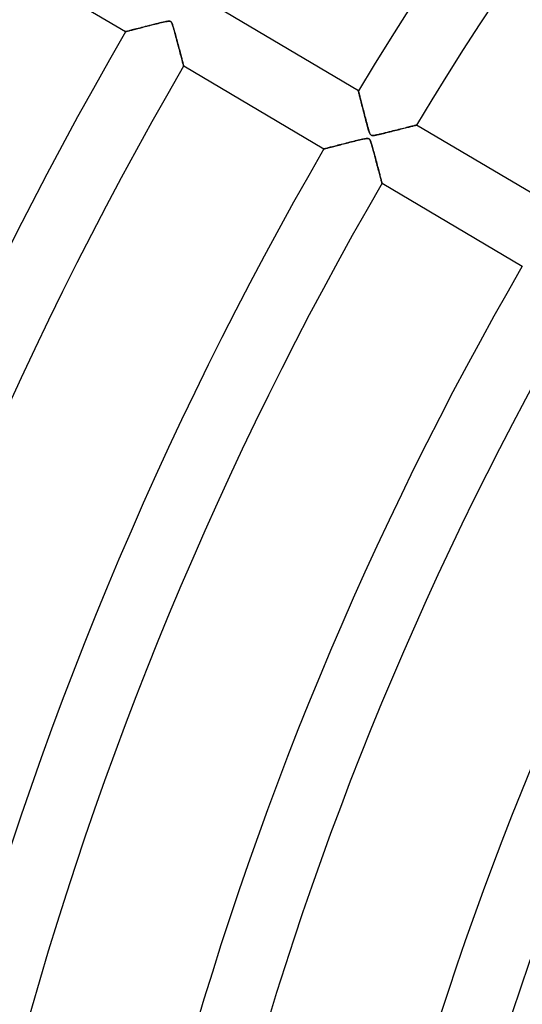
# Model space of a CAD drawing. Header units: millimetres. Extents: x -790 to 790, y -790 to 790.
# Tile 25 of 62: x -521 to -447, y 149 to 295. Entities that reach past the tile are written whole.
import ezdxf

# ---------------------------------------------------------------- set-up
doc = ezdxf.new("R2010")
doc.units = ezdxf.units.MM
doc.layers.add('HIDDEN', color=7, linetype='Continuous')
doc.layers.add('THICK', color=7, linetype='Continuous')

msp = doc.modelspace()

# ---------------------------------------------------------------- linework, layer by layer
at = {"layer": 'HIDDEN'}
for p, q in [((-501.65, 294.38), (-501.97, 294.3)), ((-501.33, 294.46), (-501.65, 294.38)), ((-501.02, 294.54), (-501.33, 294.46)), ((-500.74, 294.61), (-501.02, 294.54)), ((-500.47, 294.67), (-500.74, 294.61)), ((-500.23, 294.73), (-500.47, 294.67)), ((-500.01, 294.78), (-500.23, 294.73)), ((-499.82, 294.82), (-500.01, 294.78)), ((-499.66, 294.84), (-499.82, 294.82)), ((-499.52, 294.86), (-499.66, 294.84)), ((-499.4, 294.87), (-499.52, 294.86)), ((-499.31, 294.87), (-499.4, 294.87)), ((-499.23, 294.86), (-499.31, 294.87)), ((-499.16, 294.83), (-499.23, 294.86)), ((-499.1, 294.8), (-499.16, 294.83)), ((-499.05, 294.75), (-499.1, 294.8)), ((-499, 294.68), (-499.05, 294.75)), ((-498.95, 294.59), (-499, 294.68)), ((-498.9, 294.47), (-498.95, 294.59)), ((-498.84, 294.33), (-498.9, 294.47)), ((-505.78, 293.32), (-505.79, 293.32)), ((-505.75, 293.33), (-505.78, 293.32)), ((-505.7, 293.34), (-505.75, 293.33)), ((-505.62, 293.36), (-505.7, 293.34)), ((-505.53, 293.39), (-505.62, 293.36)), ((-505.42, 293.41), (-505.53, 293.39)), ((-505.29, 293.45), (-505.42, 293.41)), ((-505.15, 293.49), (-505.29, 293.45)), ((-504.99, 293.53), (-505.15, 293.49)), ((-504.81, 293.57), (-504.99, 293.53)), ((-504.62, 293.62), (-504.81, 293.57)), ((-504.41, 293.68), (-504.62, 293.62)), ((-504.18, 293.73), (-504.41, 293.68)), ((-503.95, 293.8), (-504.18, 293.73)), ((-503.7, 293.86), (-503.95, 293.8)), ((-503.43, 293.93), (-503.7, 293.86)), ((-503.16, 294), (-503.43, 293.93)), ((-502.88, 294.07), (-503.16, 294)), ((-502.58, 294.15), (-502.88, 294.07)), ((-502.28, 294.22), (-502.58, 294.15)), ((-501.97, 294.3), (-502.28, 294.22)), ((-498.78, 294.15), (-498.84, 294.33)), ((-498.72, 293.94), (-498.78, 294.15)), ((-498.65, 293.7), (-498.72, 293.94)), ((-498.58, 293.44), (-498.65, 293.7)), ((-498.5, 293.15), (-498.58, 293.44)), ((-498.42, 292.86), (-498.5, 293.15)), ((-498.34, 292.57), (-498.42, 292.86)), ((-498.27, 292.29), (-498.34, 292.57)), ((-498.19, 292), (-498.27, 292.29)), ((-498.12, 291.72), (-498.19, 292)), ((-498.05, 291.45), (-498.12, 291.72)), ((-497.97, 291.18), (-498.05, 291.45)), ((-497.91, 290.91), (-497.97, 291.18)), ((-497.84, 290.66), (-497.91, 290.91)), ((-497.77, 290.41), (-497.84, 290.66)), ((-497.71, 290.16), (-497.77, 290.41)), ((-497.65, 289.93), (-497.71, 290.16)), ((-497.59, 289.71), (-497.65, 289.93)), ((-497.53, 289.49), (-497.59, 289.71)), ((-497.48, 289.29), (-497.53, 289.49)), ((-497.43, 289.11), (-497.48, 289.29)), ((-497.39, 288.94), (-497.43, 289.11)), ((-497.35, 288.78), (-497.39, 288.94)), ((-497.31, 288.64), (-497.35, 288.78)), ((-497.28, 288.52), (-497.31, 288.64)), ((-497.25, 288.42), (-497.28, 288.52)), ((-497.23, 288.34), (-497.25, 288.42)), ((-497.22, 288.28), (-497.23, 288.34)), ((-497.21, 288.25), (-497.22, 288.28)), ((-497.2, 288.24), (-497.21, 288.25)), ((-471.35, 284.57), (-471.35, 284.56)), ((-471.35, 284.56), (-471.34, 284.53)), ((-471.34, 284.53), (-471.33, 284.49)), ((-471.33, 284.49), (-471.32, 284.43)), ((-471.32, 284.43), (-471.3, 284.36)), ((-471.3, 284.36), (-471.28, 284.27)), ((-471.28, 284.27), (-471.25, 284.17)), ((-471.25, 284.17), (-471.22, 284.06)), ((-471.22, 284.06), (-471.19, 283.93)), ((-471.19, 283.93), (-471.15, 283.79)), ((-471.15, 283.79), (-471.12, 283.64)), ((-471.12, 283.64), (-471.08, 283.48)), ((-471.08, 283.48), (-471.03, 283.31)), ((-471.03, 283.31), (-470.99, 283.13)), ((-470.99, 283.13), (-470.94, 282.94)), ((-470.94, 282.94), (-470.89, 282.74)), ((-470.89, 282.74), (-470.84, 282.54)), ((-470.84, 282.54), (-470.78, 282.33)), ((-470.78, 282.33), (-470.73, 282.12)), ((-470.73, 282.12), (-470.67, 281.9)), ((-470.67, 281.9), (-470.61, 281.67)), ((-470.61, 281.67), (-470.56, 281.45)), ((-470.56, 281.45), (-470.5, 281.21)), ((-470.5, 281.21), (-470.43, 280.98)), ((-470.43, 280.98), (-470.37, 280.74)), ((-470.37, 280.74), (-470.31, 280.5)), ((-470.31, 280.5), (-470.25, 280.26)), ((-470.25, 280.26), (-470.18, 280.01)), ((-470.18, 280.01), (-470.12, 279.76)), ((-470.12, 279.76), (-470.05, 279.52)), ((-470.05, 279.52), (-469.98, 279.28)), ((-469.98, 279.28), (-469.92, 279.04)), ((-469.92, 279.04), (-469.86, 278.83)), ((-469.86, 278.83), (-469.8, 278.64)), ((-469.8, 278.64), (-469.74, 278.48)), ((-469.74, 278.48), (-469.69, 278.34)), ((-467.42, 278.32), (-467.18, 278.38)), ((-467.18, 278.38), (-466.94, 278.44)), ((-466.94, 278.44), (-466.68, 278.5)), ((-466.68, 278.5), (-466.43, 278.56)), ((-466.43, 278.56), (-466.18, 278.63)), ((-466.18, 278.63), (-465.93, 278.69)), ((-465.93, 278.69), (-465.7, 278.75)), ((-465.7, 278.75), (-465.46, 278.81)), ((-465.46, 278.81), (-465.24, 278.86)), ((-465.24, 278.86), (-465.02, 278.92)), ((-465.02, 278.92), (-464.81, 278.97)), ((-464.81, 278.97), (-464.61, 279.02)), ((-464.61, 279.02), (-464.42, 279.07)), ((-464.42, 279.07), (-464.23, 279.12)), ((-464.23, 279.12), (-464.05, 279.16)), ((-464.05, 279.16), (-463.88, 279.2)), ((-463.88, 279.2), (-463.72, 279.24)), ((-463.72, 279.24), (-463.57, 279.28)), ((-463.57, 279.28), (-463.43, 279.32)), ((-463.43, 279.32), (-463.3, 279.35)), ((-463.3, 279.35), (-463.18, 279.38)), ((-463.18, 279.38), (-463.07, 279.41)), ((-463.07, 279.41), (-462.98, 279.43)), ((-462.98, 279.43), (-462.9, 279.45)), ((-462.9, 279.45), (-462.84, 279.46)), ((-462.84, 279.46), (-462.8, 279.48)), ((-462.8, 279.48), (-462.77, 279.48)), ((-462.77, 279.48), (-462.76, 279.48)), ((-472.62, 276.94), (-472.89, 276.87)), ((-472.35, 277.01), (-472.62, 276.94)), ((-472.08, 277.08), (-472.35, 277.01)), ((-471.83, 277.14), (-472.08, 277.08)), ((-471.59, 277.2), (-471.83, 277.14)), ((-471.36, 277.26), (-471.59, 277.2)), ((-471.14, 277.31), (-471.36, 277.26)), ((-470.94, 277.36), (-471.14, 277.31)), ((-470.76, 277.4), (-470.94, 277.36)), ((-470.6, 277.43), (-470.76, 277.4)), ((-470.45, 277.46), (-470.6, 277.43)), ((-470.32, 277.48), (-470.45, 277.46)), ((-470.19, 277.5), (-470.32, 277.48)), ((-470.07, 277.51), (-470.19, 277.5)), ((-469.97, 277.51), (-470.07, 277.51)), ((-469.89, 277.5), (-469.97, 277.51)), ((-469.82, 277.48), (-469.89, 277.5)), ((-469.75, 277.44), (-469.82, 277.48)), ((-469.7, 277.39), (-469.75, 277.44)), ((-469.64, 277.32), (-469.7, 277.39)), ((-469.69, 278.34), (-469.64, 278.23)), ((-469.64, 278.23), (-469.6, 278.15)), ((-469.59, 277.22), (-469.64, 277.32)), ((-469.6, 278.15), (-469.55, 278.08)), ((-469.54, 277.1), (-469.59, 277.22)), ((-469.55, 278.08), (-469.49, 278.03)), ((-469.49, 276.95), (-469.54, 277.1)), ((-469.49, 278.03), (-469.44, 277.99)), ((-469.43, 276.77), (-469.49, 276.95)), ((-469.44, 277.99), (-469.37, 277.97)), ((-469.37, 277.97), (-469.3, 277.96)), ((-469.3, 277.96), (-469.21, 277.95)), ((-469.21, 277.95), (-469.1, 277.96)), ((-469.1, 277.96), (-468.98, 277.97)), ((-468.98, 277.97), (-468.86, 277.99)), ((-468.86, 277.99), (-468.73, 278.02)), ((-468.73, 278.02), (-468.59, 278.04)), ((-468.59, 278.04), (-468.43, 278.08)), ((-468.43, 278.08), (-468.26, 278.12)), ((-468.26, 278.12), (-468.07, 278.16)), ((-468.07, 278.16), (-467.86, 278.21)), ((-467.86, 278.21), (-467.65, 278.26)), ((-467.65, 278.26), (-467.42, 278.32)), ((-476.43, 275.96), (-476.44, 275.96)), ((-476.4, 275.97), (-476.43, 275.96)), ((-476.35, 275.98), (-476.4, 275.97)), ((-476.28, 276), (-476.35, 275.98)), ((-476.19, 276.02), (-476.28, 276)), ((-476.09, 276.05), (-476.19, 276.02)), ((-475.97, 276.08), (-476.09, 276.05)), ((-475.83, 276.12), (-475.97, 276.08)), ((-475.69, 276.15), (-475.83, 276.12)), ((-475.53, 276.2), (-475.69, 276.15)), ((-475.36, 276.24), (-475.53, 276.2)), ((-475.18, 276.29), (-475.36, 276.24)), ((-474.99, 276.34), (-475.18, 276.29)), ((-474.79, 276.39), (-474.99, 276.34)), ((-474.58, 276.44), (-474.79, 276.39)), ((-474.37, 276.5), (-474.58, 276.44)), ((-474.14, 276.55), (-474.37, 276.5)), ((-473.91, 276.61), (-474.14, 276.55)), ((-473.66, 276.68), (-473.91, 276.61)), ((-473.41, 276.74), (-473.66, 276.68)), ((-473.15, 276.81), (-473.41, 276.74)), ((-472.89, 276.87), (-473.15, 276.81)), ((-469.36, 276.56), (-469.43, 276.77)), ((-469.29, 276.32), (-469.36, 276.56)), ((-469.22, 276.05), (-469.29, 276.32)), ((-469.14, 275.76), (-469.22, 276.05)), ((-469.06, 275.47), (-469.14, 275.76)), ((-468.98, 275.18), (-469.06, 275.47)), ((-468.91, 274.9), (-468.98, 275.18)), ((-468.83, 274.61), (-468.91, 274.9)), ((-468.76, 274.33), (-468.83, 274.61)), ((-468.69, 274.06), (-468.76, 274.33)), ((-468.62, 273.79), (-468.69, 274.06)), ((-468.55, 273.53), (-468.62, 273.79)), ((-468.48, 273.27), (-468.55, 273.53)), ((-468.41, 273.02), (-468.48, 273.27)), ((-468.35, 272.78), (-468.41, 273.02)), ((-468.29, 272.55), (-468.35, 272.78)), ((-468.23, 272.33), (-468.29, 272.55)), ((-468.18, 272.12), (-468.23, 272.33)), ((-468.12, 271.92), (-468.18, 272.12)), ((-468.08, 271.74), (-468.12, 271.92)), ((-468.03, 271.57), (-468.08, 271.74)), ((-467.99, 271.41), (-468.03, 271.57)), ((-467.96, 271.27), (-467.99, 271.41)), ((-467.92, 271.16), (-467.96, 271.27)), ((-467.9, 271.06), (-467.92, 271.16)), ((-467.88, 270.98), (-467.9, 271.06)), ((-467.86, 270.92), (-467.88, 270.98)), ((-467.85, 270.89), (-467.86, 270.92)), ((-467.85, 270.88), (-467.85, 270.89))]:
    msp.add_line(p, q, dxfattribs=at)
for radius, end in [(682, 179.99998), (677.5, 180.00002), (625, 179.99998)]:
    msp.add_arc((0, 0), radius, 0, end, dxfattribs=at)
msp.add_ellipse((-676.57, -189.1), major_axis=(531.92, -121.41), ratio=0.987688, start_param=1.004743, end_param=1.570796, dxfattribs=at)
at = {"layer": 'THICK'}
for p, q in [((-526.56, 305.6), (-505.79, 293.32)), ((-471.35, 284.57), (-492.11, 296.84)), ((-501.71, 294.37), (-501.46, 294.43)), ((-501.46, 294.43), (-501.22, 294.49)), ((-501.22, 294.49), (-500.97, 294.55)), ((-500.97, 294.55), (-500.72, 294.61)), ((-500.72, 294.61), (-500.47, 294.67)), ((-500.47, 294.67), (-500.24, 294.73)), ((-500.24, 294.73), (-500.02, 294.77)), ((-500.02, 294.77), (-499.83, 294.81)), ((-499.83, 294.81), (-499.66, 294.84)), ((-499.66, 294.84), (-499.52, 294.86)), ((-499.52, 294.86), (-499.41, 294.87)), ((-499.41, 294.87), (-499.31, 294.87)), ((-499.31, 294.87), (-499.23, 294.86)), ((-499.23, 294.86), (-499.16, 294.83)), ((-499.16, 294.83), (-499.1, 294.8)), ((-499.1, 294.8), (-499.05, 294.75)), ((-499.05, 294.75), (-499, 294.69)), ((-499, 294.69), (-498.96, 294.61)), ((-498.96, 294.61), (-498.91, 294.51)), ((-498.91, 294.51), (-498.87, 294.4)), ((-498.87, 294.4), (-498.83, 294.28)), ((-505.79, 293.32), (-505.76, 293.33)), ((-505.79, 293.32), (-505.79, 293.32)), ((-505.76, 293.33), (-505.72, 293.34)), ((-505.72, 293.34), (-505.66, 293.35)), ((-505.66, 293.35), (-505.59, 293.37)), ((-505.59, 293.37), (-505.5, 293.39)), ((-505.5, 293.39), (-505.4, 293.42)), ((-505.4, 293.42), (-505.28, 293.45)), ((-505.28, 293.45), (-505.15, 293.48)), ((-505.15, 293.48), (-505.01, 293.52)), ((-505.01, 293.52), (-504.86, 293.56)), ((-504.86, 293.56), (-504.7, 293.6)), ((-504.7, 293.6), (-504.53, 293.65)), ((-504.53, 293.65), (-504.35, 293.69)), ((-504.35, 293.69), (-504.16, 293.74)), ((-504.16, 293.74), (-503.96, 293.79)), ((-503.96, 293.79), (-503.76, 293.84)), ((-503.76, 293.84), (-503.55, 293.9)), ((-503.55, 293.9), (-503.33, 293.95)), ((-503.33, 293.95), (-503.11, 294.01)), ((-503.11, 294.01), (-502.89, 294.07)), ((-502.89, 294.07), (-502.66, 294.13)), ((-502.66, 294.13), (-502.43, 294.19)), ((-502.43, 294.19), (-502.19, 294.25)), ((-502.19, 294.25), (-501.95, 294.31)), ((-501.95, 294.31), (-501.71, 294.37)), ((-498.83, 294.28), (-498.78, 294.15)), ((-498.78, 294.15), (-498.74, 294.01)), ((-498.74, 294.01), (-498.69, 293.85)), ((-498.69, 293.85), (-498.64, 293.68)), ((-498.64, 293.68), (-498.59, 293.49)), ((-498.59, 293.49), (-498.54, 293.29)), ((-498.54, 293.29), (-498.48, 293.07)), ((-498.48, 293.07), (-498.42, 292.84)), ((-498.42, 292.84), (-498.35, 292.61)), ((-498.35, 292.61), (-498.29, 292.36)), ((-498.29, 292.36), (-498.22, 292.11)), ((-498.22, 292.11), (-498.15, 291.86)), ((-498.15, 291.86), (-498.09, 291.61)), ((-498.09, 291.61), (-498.02, 291.37)), ((-498.02, 291.37), (-497.96, 291.13)), ((-497.96, 291.13), (-497.9, 290.9)), ((-497.9, 290.9), (-497.84, 290.68)), ((-497.84, 290.68), (-497.79, 290.46)), ((-497.79, 290.46), (-497.73, 290.26)), ((-497.73, 290.26), (-497.68, 290.06)), ((-497.68, 290.06), (-497.63, 289.87)), ((-497.63, 289.87), (-497.58, 289.68)), ((-497.58, 289.68), (-497.54, 289.51)), ((-497.54, 289.51), (-497.49, 289.34)), ((-497.49, 289.34), (-497.45, 289.18)), ((-497.45, 289.18), (-497.41, 289.03)), ((-497.41, 289.03), (-497.38, 288.89)), ((-497.38, 288.89), (-497.34, 288.76)), ((-497.34, 288.76), (-497.31, 288.64)), ((-497.31, 288.64), (-497.28, 288.54)), ((-497.28, 288.54), (-497.26, 288.45)), ((-497.26, 288.45), (-497.24, 288.37)), ((-497.24, 288.37), (-497.22, 288.32)), ((-497.22, 288.32), (-497.21, 288.27)), ((-497.21, 288.27), (-497.21, 288.25)), ((-497.21, 288.25), (-497.2, 288.24)), ((-497.2, 288.24), (-476.44, 275.96)), ((-471.35, 284.55), (-471.35, 284.57)), ((-471.34, 284.52), (-471.35, 284.55)), ((-471.33, 284.47), (-471.34, 284.52)), ((-471.31, 284.4), (-471.33, 284.47)), ((-471.29, 284.31), (-471.31, 284.4)), ((-471.26, 284.21), (-471.29, 284.31)), ((-471.23, 284.09), (-471.26, 284.21)), ((-471.2, 283.96), (-471.23, 284.09)), ((-471.16, 283.81), (-471.2, 283.96)), ((-471.12, 283.65), (-471.16, 283.81)), ((-471.08, 283.48), (-471.12, 283.65)), ((-471.03, 283.3), (-471.08, 283.48)), ((-470.98, 283.11), (-471.03, 283.3)), ((-470.93, 282.91), (-470.98, 283.11)), ((-470.88, 282.7), (-470.93, 282.91)), ((-470.82, 282.49), (-470.88, 282.7)), ((-470.77, 282.26), (-470.82, 282.49)), ((-470.71, 282.03), (-470.77, 282.26)), ((-470.64, 281.78), (-470.71, 282.03)), ((-470.58, 281.53), (-470.64, 281.78)), ((-470.51, 281.28), (-470.58, 281.53)), ((-470.44, 281.01), (-470.51, 281.28)), ((-470.37, 280.74), (-470.44, 281.01)), ((-470.3, 280.47), (-470.37, 280.74)), ((-470.23, 280.21), (-470.3, 280.47)), ((-470.17, 279.95), (-470.23, 280.21)), ((-470.1, 279.71), (-470.17, 279.95)), ((-470.04, 279.48), (-470.1, 279.71)), ((-469.98, 279.27), (-470.04, 279.48)), ((-469.93, 279.07), (-469.98, 279.27)), ((-469.88, 278.89), (-469.93, 279.07)), ((-469.83, 278.73), (-469.88, 278.89)), ((-469.78, 278.59), (-469.83, 278.73)), ((-469.74, 278.47), (-469.78, 278.59)), ((-469.69, 278.34), (-469.74, 278.47)), ((-467.08, 278.4), (-467.37, 278.33)), ((-466.79, 278.47), (-467.08, 278.4)), ((-466.51, 278.55), (-466.79, 278.47)), ((-466.23, 278.62), (-466.51, 278.55)), ((-465.95, 278.68), (-466.23, 278.62)), ((-465.68, 278.75), (-465.95, 278.68)), ((-465.42, 278.82), (-465.68, 278.75)), ((-465.16, 278.88), (-465.42, 278.82)), ((-464.91, 278.94), (-465.16, 278.88)), ((-464.67, 279.01), (-464.91, 278.94)), ((-464.44, 279.06), (-464.67, 279.01)), ((-464.22, 279.12), (-464.44, 279.06)), ((-464.01, 279.17), (-464.22, 279.12)), ((-463.81, 279.22), (-464.01, 279.17)), ((-463.62, 279.27), (-463.81, 279.22)), ((-463.45, 279.31), (-463.62, 279.27)), ((-463.3, 279.35), (-463.45, 279.31)), ((-463.16, 279.38), (-463.3, 279.35)), ((-463.04, 279.41), (-463.16, 279.38)), ((-462.94, 279.44), (-463.04, 279.41)), ((-462.86, 279.46), (-462.94, 279.44)), ((-462.81, 279.47), (-462.86, 279.46)), ((-462.77, 279.48), (-462.81, 279.47)), ((-462.76, 279.48), (-462.77, 279.48)), ((-442, 267.21), (-462.76, 279.48)), ((-472.86, 276.88), (-472.62, 276.94)), ((-472.62, 276.94), (-472.38, 277)), ((-472.38, 277), (-472.13, 277.07)), ((-472.13, 277.07), (-471.89, 277.13)), ((-471.89, 277.13), (-471.64, 277.19)), ((-471.64, 277.19), (-471.39, 277.25)), ((-471.39, 277.25), (-471.15, 277.31)), ((-471.15, 277.31), (-470.91, 277.36)), ((-470.91, 277.36), (-470.7, 277.41)), ((-470.7, 277.41), (-470.51, 277.45)), ((-470.51, 277.45), (-470.34, 277.48)), ((-470.34, 277.48), (-470.19, 277.5)), ((-470.19, 277.5), (-470.07, 277.51)), ((-470.07, 277.51), (-469.97, 277.51)), ((-469.97, 277.51), (-469.89, 277.5)), ((-469.89, 277.5), (-469.82, 277.48)), ((-469.82, 277.48), (-469.76, 277.45)), ((-469.76, 277.45), (-469.71, 277.4)), ((-469.71, 277.4), (-469.66, 277.34)), ((-469.65, 278.24), (-469.69, 278.34)), ((-469.66, 277.34), (-469.61, 277.26)), ((-469.6, 278.15), (-469.65, 278.24)), ((-469.61, 277.26), (-469.57, 277.17)), ((-469.55, 278.08), (-469.6, 278.15)), ((-469.57, 277.17), (-469.52, 277.06)), ((-469.49, 278.03), (-469.55, 278.08)), ((-469.52, 277.06), (-469.48, 276.94)), ((-469.43, 277.99), (-469.49, 278.03)), ((-469.48, 276.94), (-469.44, 276.82)), ((-469.36, 277.96), (-469.43, 277.99)), ((-469.27, 277.95), (-469.36, 277.96)), ((-469.16, 277.95), (-469.27, 277.95)), ((-469.03, 277.97), (-469.16, 277.95)), ((-468.87, 277.99), (-469.03, 277.97)), ((-468.68, 278.03), (-468.87, 277.99)), ((-468.47, 278.07), (-468.68, 278.03)), ((-468.22, 278.13), (-468.47, 278.07)), ((-467.95, 278.19), (-468.22, 278.13)), ((-467.66, 278.26), (-467.95, 278.19)), ((-467.37, 278.33), (-467.66, 278.26)), ((-476.44, 275.96), (-476.43, 275.96)), ((-476.43, 275.96), (-476.41, 275.97)), ((-476.41, 275.97), (-476.37, 275.98)), ((-476.37, 275.98), (-476.31, 275.99)), ((-476.31, 275.99), (-476.24, 276.01)), ((-476.24, 276.01), (-476.15, 276.03)), ((-476.15, 276.03), (-476.05, 276.06)), ((-476.05, 276.06), (-475.93, 276.09)), ((-475.93, 276.09), (-475.81, 276.12)), ((-475.81, 276.12), (-475.67, 276.16)), ((-475.67, 276.16), (-475.52, 276.2)), ((-475.52, 276.2), (-475.35, 276.24)), ((-475.35, 276.24), (-475.18, 276.28)), ((-475.18, 276.28), (-475, 276.33)), ((-475, 276.33), (-474.82, 276.38)), ((-474.82, 276.38), (-474.62, 276.43)), ((-474.62, 276.43), (-474.42, 276.48)), ((-474.42, 276.48), (-474.21, 276.54)), ((-474.21, 276.54), (-474, 276.59)), ((-474, 276.59), (-473.78, 276.65)), ((-473.78, 276.65), (-473.55, 276.71)), ((-473.55, 276.71), (-473.32, 276.76)), ((-473.32, 276.76), (-473.09, 276.82)), ((-473.09, 276.82), (-472.86, 276.88)), ((-469.44, 276.82), (-469.4, 276.68)), ((-469.4, 276.68), (-469.35, 276.53)), ((-469.35, 276.53), (-469.3, 276.35)), ((-469.3, 276.35), (-469.25, 276.17)), ((-469.25, 276.17), (-469.19, 275.96)), ((-469.19, 275.96), (-469.14, 275.75)), ((-469.14, 275.75), (-469.07, 275.52)), ((-469.07, 275.52), (-469.01, 275.29)), ((-469.01, 275.29), (-468.95, 275.04)), ((-468.95, 275.04), (-468.88, 274.79)), ((-468.88, 274.79), (-468.81, 274.54)), ((-468.81, 274.54), (-468.75, 274.29)), ((-468.75, 274.29), (-468.68, 274.04)), ((-468.68, 274.04), (-468.62, 273.8)), ((-468.62, 273.8), (-468.56, 273.57)), ((-468.56, 273.57), (-468.5, 273.35)), ((-468.5, 273.35), (-468.44, 273.13)), ((-468.44, 273.13), (-468.39, 272.92)), ((-468.39, 272.92), (-468.34, 272.72)), ((-468.34, 272.72), (-468.28, 272.53)), ((-468.28, 272.53), (-468.24, 272.34)), ((-468.24, 272.34), (-468.19, 272.17)), ((-468.19, 272.17), (-468.15, 272)), ((-468.15, 272), (-468.1, 271.84)), ((-468.1, 271.84), (-468.06, 271.68)), ((-468.06, 271.68), (-468.03, 271.54)), ((-468.03, 271.54), (-467.99, 271.41)), ((-467.99, 271.41), (-467.96, 271.29)), ((-467.96, 271.29), (-467.93, 271.19)), ((-467.93, 271.19), (-467.91, 271.1)), ((-467.91, 271.1), (-467.89, 271.02)), ((-467.89, 271.02), (-467.87, 270.96)), ((-467.87, 270.96), (-467.86, 270.91)), ((-467.86, 270.91), (-467.85, 270.89)), ((-467.85, 270.89), (-467.85, 270.88)), ((-467.85, 270.88), (-447.09, 258.6))]:
    msp.add_line(p, q, dxfattribs=at)
for radius, start, end in [(732, 0, 180.00002), (677, 0, 179.99998), (550.59, 90.5203, 148.8797), (540.61, 90.5299, 148.8701), (584.69, 149.89, 180.00002), (574.71, 149.89848, 180.00002), (550.59, 149.9203, 180), (540.61, 149.9299, 180), (516.49, 149.9547, 180), (506.51, 149.9656, 180), (482.39, 149.9939, 180), (472.41, 150.0064, 180), (448.29, 150.0391, 180)]:
    msp.add_arc((0, 0), radius, start, end, dxfattribs=at)
msp.add_ellipse((-676.5, -188.79), major_axis=(-531.92, 121.41), ratio=0.987688, start_param=-1.823043, end_param=-1.778363, dxfattribs=at)

doc.saveas('drawing.dxf')
